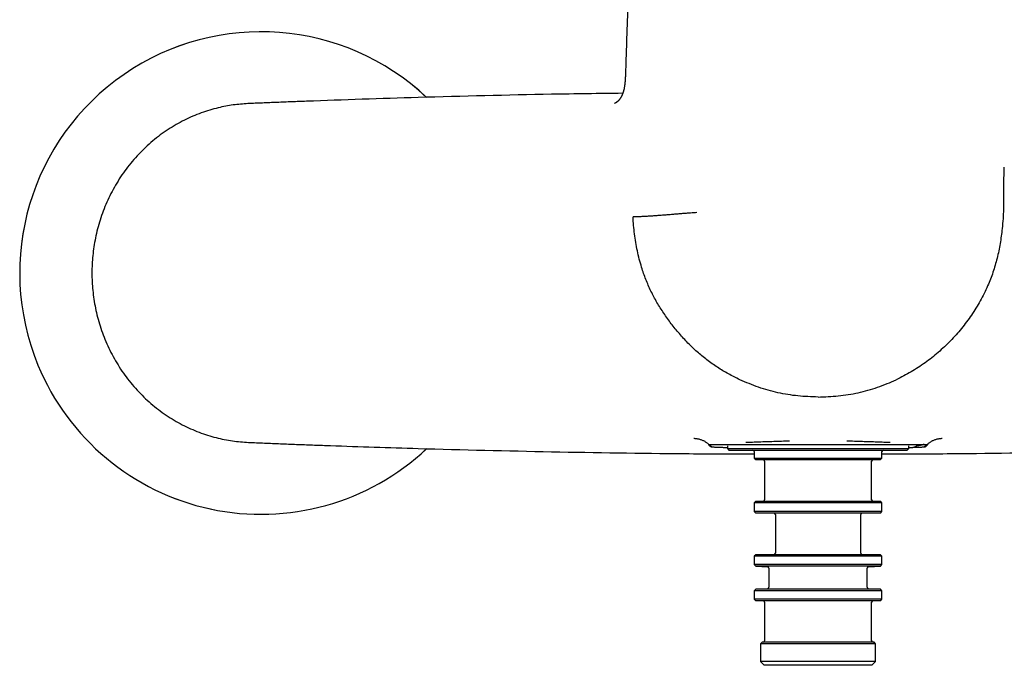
# Model space of a CAD drawing. Header units: millimetres. Extents: x 8 to 940, y 12 to 563.
# Tile 8 of 21: x 377 to 510, y 401 to 488. Entities that reach past the tile are written whole.
import ezdxf

# ---------------------------------------------------------------- set-up
doc = ezdxf.new("R2010")
doc.units = ezdxf.units.MM

msp = doc.modelspace()

# ---------------------------------------------------------------- linework, layer by layer
at = {"color": 7, "linetype": 'Continuous', "lineweight": 30}
for p, q in [((469.72, 430.41), (469.8, 430.41)), ((472.3, 430.24), (472.3, 429.86)), ((472.3, 429.86), (472.5, 429.66)), ((472.3, 429.86), (496.7, 429.86)), ((472.5, 429.66), (496.5, 429.66)), ((496.5, 429.66), (496.7, 429.86)), ((496.7, 429.86), (496.7, 430.24)), ((499.2, 430.41), (499.28, 430.41)), ((475.9, 429.46), (475.9, 428.56)), ((475.9, 428.56), (476.1, 428.36)), ((475.9, 428.56), (493.1, 428.56)), ((476.1, 428.36), (492.9, 428.36)), ((492.9, 428.36), (493.1, 428.56)), ((493.1, 428.56), (493.1, 429.46)), ((477.3, 428.16), (477.3, 422.96)), ((491.7, 422.96), (491.7, 428.16)), ((476.1, 422.76), (475.9, 422.56)), ((475.9, 422.56), (475.9, 421.36)), ((493.1, 422.56), (475.9, 422.56)), ((476.1, 422.76), (492.9, 422.76)), ((493.1, 422.56), (492.9, 422.76)), ((493.1, 421.36), (493.1, 422.56)), ((475.9, 421.36), (476.1, 421.16)), ((493.1, 421.36), (475.9, 421.36)), ((492.9, 421.16), (476.1, 421.16)), ((478.75, 420.96), (478.75, 415.76)), ((490.25, 415.76), (490.25, 420.96)), ((492.9, 421.16), (493.1, 421.36)), ((476.1, 415.56), (475.9, 415.36)), ((475.9, 415.36), (475.9, 414.23)), ((493.1, 415.36), (475.9, 415.36)), ((492.9, 415.56), (476.1, 415.56)), ((493.1, 415.36), (492.9, 415.56)), ((493.1, 414.23), (493.1, 415.36)), ((475.9, 414.23), (476.1, 414.02)), ((493.1, 414.23), (475.9, 414.23)), ((476.1, 414.02), (477.69, 413.94)), ((492.9, 414.02), (476.1, 414.02)), ((477.88, 413.74), (477.88, 411.18)), ((491.13, 411.18), (491.13, 413.74)), ((491.31, 413.94), (492.9, 414.02)), ((492.9, 414.02), (493.1, 414.23)), ((477.69, 410.98), (476.1, 410.9)), ((492.9, 410.9), (491.31, 410.98)), ((476.1, 410.9), (475.9, 410.69)), ((475.9, 410.69), (475.9, 409.56)), ((493.1, 410.69), (475.9, 410.69)), ((492.9, 410.9), (476.1, 410.9)), ((493.1, 410.69), (492.9, 410.9)), ((493.1, 409.56), (493.1, 410.69)), ((475.9, 409.56), (476.1, 409.36)), ((493.1, 409.56), (475.9, 409.56)), ((492.9, 409.36), (476.1, 409.36)), ((477.3, 409.16), (477.3, 403.96)), ((491.7, 403.96), (491.7, 409.16)), ((492.9, 409.36), (493.1, 409.56)), ((476.95, 403.76), (476.75, 403.56)), ((476.75, 403.56), (476.75, 401.16)), ((492.25, 403.56), (476.75, 403.56)), ((492.05, 403.76), (476.95, 403.76)), ((492.25, 403.56), (492.05, 403.76)), ((492.25, 401.16), (492.25, 403.56)), ((476.75, 401.16), (477.25, 400.66)), ((492.25, 401.16), (476.75, 401.16)), ((491.75, 400.66), (477.25, 400.66)), ((491.75, 400.66), (492.25, 401.16))]:
    msp.add_line(p, q, dxfattribs=at)
for centre, radius, start, end in [((409.5, 453.5), 32.5, 46.7187, 202.4483), ((409.5, 453.5), 32.5, 46.7119, 202.4483), ((409.5, 453.5), 32.5, 202.4483, 313.2858), ((409.5, 453.5), 32.5, 202.4483, 313.2806), ((475.7, 429.46), 0.2, 0, 90), ((493.3, 429.46), 0.2, 90, 180), ((477.1, 428.16), 0.2, 0, 90), ((491.9, 428.16), 0.2, 90, 180), ((477.1, 422.96), 0.2, 270, 0), ((491.9, 422.96), 0.2, 180, 270), ((478.55, 420.96), 0.2, 0, 90), ((490.45, 420.96), 0.2, 90, 180), ((478.55, 415.76), 0.2, 270, 0), ((490.45, 415.76), 0.2, 180, 270), ((477.68, 413.74), 0.2, 0, 87), ((491.32, 413.74), 0.2, 93, 180), ((477.68, 411.18), 0.2, 273, 0), ((491.32, 411.18), 0.2, 180, 267), ((477.1, 409.16), 0.2, 0, 90), ((491.9, 409.16), 0.2, 90, 180), ((477.1, 403.96), 0.2, 270, 0), ((491.9, 403.96), 0.2, 180, 270)]:
    msp.add_arc(centre, radius, start, end, dxfattribs=at)
for points, knots in [([(459.43, 501.63), (459.37, 500.57), (459.27, 498.43), (459.12, 495.23), (458.98, 492.03), (458.85, 488.82), (458.74, 485.62), (458.64, 482.84), (458.59, 481.13), (458.57, 480.48)], [0, 0, 0, 0, 0.151444, 0.302886, 0.454327, 0.605769, 0.757211, 0.908653, 1, 1, 1, 1]), ([(458.57, 480.49), (458.57, 480.45), (458.56, 480.37), (458.56, 480.23), (458.55, 480.08), (458.55, 479.95), (458.54, 479.82), (458.54, 479.71), (458.53, 479.61), (458.53, 479.52), (458.52, 479.44), (458.52, 479.37), (458.51, 479.31), (458.51, 479.26), (458.5, 479.23), (458.5, 479.2), (458.5, 479.18), (458.5, 479.17), (458.5, 479.15), (458.5, 479.13), (458.49, 479.09), (458.49, 479.05), (458.48, 478.99), (458.47, 478.92), (458.46, 478.84), (458.45, 478.75), (458.44, 478.66), (458.42, 478.55), (458.4, 478.43), (458.38, 478.32), (458.36, 478.24), (458.34, 478.19), (458.33, 478.14), (458.32, 478.1), (458.32, 478.08), (458.31, 478.06), (458.31, 478.03), (458.3, 478.01), (458.29, 477.98), (458.28, 477.93), (458.26, 477.88), (458.24, 477.83), (458.22, 477.77), (458.2, 477.71), (458.18, 477.66), (458.17, 477.62), (458.15, 477.57), (458.13, 477.52), (458.11, 477.47), (458.09, 477.43), (458.06, 477.38), (458.05, 477.35), (458.03, 477.31), (458.01, 477.28), (458, 477.25), (457.98, 477.21), (457.95, 477.17), (457.93, 477.14), (457.9, 477.09), (457.88, 477.05), (457.85, 477.01), (457.82, 476.97), (457.8, 476.95), (457.78, 476.92), (457.77, 476.9), (457.75, 476.87), (457.73, 476.85), (457.71, 476.83), (457.7, 476.81), (457.68, 476.79), (457.67, 476.77), (457.65, 476.75), (457.63, 476.73), (457.61, 476.71), (457.59, 476.69), (457.57, 476.67), (457.55, 476.66), (457.54, 476.64), (457.53, 476.64), (457.52, 476.63), (457.52, 476.62), (457.51, 476.62), (457.5, 476.61), (457.49, 476.6), (457.48, 476.59), (457.48, 476.59), (457.47, 476.58), (457.46, 476.58), (457.46, 476.57), (457.45, 476.56), (457.44, 476.55), (457.43, 476.55), (457.42, 476.54), (457.41, 476.53), (457.4, 476.52), (457.39, 476.52), (457.38, 476.51), (457.37, 476.5), (457.37, 476.5), (457.36, 476.49), (457.35, 476.49), (457.35, 476.48), (457.34, 476.48), (457.33, 476.47), (457.32, 476.46), (457.31, 476.46), (457.31, 476.45), (457.3, 476.45), (457.29, 476.44), (457.29, 476.44), (457.28, 476.43), (457.27, 476.43), (457.26, 476.42), (457.25, 476.42), (457.25, 476.41), (457.24, 476.41), (457.24, 476.41), (457.23, 476.4), (457.22, 476.4), (457.22, 476.4), (457.21, 476.39), (457.21, 476.39), (457.2, 476.39), (457.2, 476.38), (457.19, 476.38), (457.19, 476.38), (457.18, 476.38), (457.18, 476.37), (457.17, 476.37), (457.17, 476.37), (457.16, 476.37), (457.16, 476.36), (457.15, 476.36), (457.15, 476.36), (457.15, 476.36), (457.14, 476.35), (457.14, 476.35), (457.13, 476.35), (457.13, 476.35), (457.13, 476.35), (457.12, 476.34), (457.12, 476.34), (457.12, 476.34), (457.11, 476.34), (457.11, 476.34), (457.11, 476.34), (457.11, 476.34), (457.11, 476.34), (457.1, 476.34), (457.1, 476.33), (457.1, 476.33), (457.1, 476.33), (457.09, 476.33), (457.09, 476.33), (457.09, 476.33), (457.09, 476.33), (457.09, 476.33), (457.09, 476.33), (457.09, 476.33), (457.09, 476.33), (457.09, 476.33)], [0, 0, 0, 0, 0.012763, 0.031413, 0.048758, 0.06479, 0.079508, 0.092914, 0.105017, 0.115825, 0.125351, 0.133607, 0.140603, 0.146351, 0.15045, 0.153561, 0.155691, 0.15734, 0.15948, 0.162136, 0.165305, 0.172063, 0.179224, 0.186745, 0.197371, 0.20862, 0.220552, 0.233602, 0.24991, 0.267692, 0.275069, 0.282624, 0.289241, 0.294416, 0.297528, 0.299932, 0.302827, 0.306415, 0.310692, 0.317325, 0.324886, 0.332141, 0.341783, 0.35044, 0.358129, 0.365335, 0.372526, 0.379738, 0.388565, 0.39728, 0.405034, 0.411829, 0.417129, 0.423029, 0.42954, 0.436664, 0.444499, 0.453093, 0.461744, 0.472617, 0.482316, 0.490775, 0.49789, 0.503976, 0.510465, 0.517565, 0.525765, 0.530568, 0.535721, 0.541368, 0.547776, 0.554954, 0.562338, 0.571406, 0.579336, 0.586421, 0.593597, 0.598123, 0.602055, 0.605254, 0.608051, 0.611671, 0.615404, 0.619542, 0.623134, 0.626085, 0.628455, 0.631327, 0.634871, 0.639227, 0.644167, 0.648686, 0.652664, 0.657912, 0.662718, 0.667485, 0.67242, 0.676993, 0.682109, 0.686728, 0.690621, 0.693862, 0.697624, 0.702665, 0.70885, 0.7144, 0.71877, 0.722202, 0.726759, 0.732094, 0.738068, 0.744276, 0.750355, 0.755473, 0.758794, 0.761906, 0.765926, 0.770917, 0.776843, 0.782505, 0.787333, 0.791461, 0.795265, 0.798767, 0.801988, 0.805778, 0.810263, 0.815636, 0.821689, 0.827264, 0.832183, 0.837695, 0.842648, 0.847042, 0.851511, 0.856847, 0.861652, 0.866985, 0.872813, 0.879134, 0.885196, 0.890884, 0.895434, 0.89902, 0.902504, 0.906004, 0.90952, 0.913059, 0.916867, 0.924225, 0.932745, 0.942514, 0.953168, 0.963651, 0.973531, 0.98014, 0.985739, 0.990997, 0.996113, 1, 1, 1, 1]), ([(458.2, 477.71), (455, 477.67), (445.82, 477.55), (431.62, 477.18), (419.96, 476.8), (413.63, 476.56), (411.66, 476.48), (409.69, 476.4), (407.72, 476.33), (405.72, 476.17), (403.62, 475.76), (401.41, 475.1), (399.14, 474.12), (396.95, 472.86), (394.88, 471.33), (392.98, 469.54), (391.3, 467.54), (389.87, 465.36), (388.69, 463.06), (387.79, 460.67), (387.17, 458.26), (386.8, 455.87), (386.69, 453.5), (386.8, 451.14), (387.17, 448.74), (387.79, 446.34), (388.69, 443.95), (389.87, 441.65), (391.3, 439.47), (392.98, 437.46), (394.88, 435.68), (396.95, 434.15), (399.14, 432.89), (401.41, 431.91), (403.67, 431.23), (405.9, 430.8), (408.07, 430.67), (410.22, 430.59), (412.37, 430.5), (414.53, 430.41), (416.68, 430.33), (422.06, 430.14), (432.7, 429.79), (448.61, 429.41), (463.69, 429.17), (472.78, 429.14), (475.9, 429.13)], [0, 0, 0, 0, 0.051289, 0.147199, 0.22776, 0.238312, 0.248857, 0.259393, 0.269913, 0.280508, 0.291429, 0.304239, 0.317421, 0.330922, 0.344677, 0.358592, 0.372565, 0.386517, 0.400361, 0.413996, 0.427305, 0.440158, 0.452706, 0.465254, 0.478106, 0.491416, 0.50505, 0.518894, 0.532847, 0.546819, 0.560734, 0.574489, 0.58799, 0.601173, 0.613982, 0.625878, 0.637409, 0.648889, 0.660387, 0.671894, 0.683406, 0.694918, 0.758211, 0.854121, 0.950039, 1, 1, 1, 1]), ([(493.1, 429.13), (496.22, 429.14), (505.31, 429.17), (520.39, 429.41), (537.38, 429.82), (549.03, 430.21), (555.37, 430.45), (557.34, 430.52), (559.31, 430.61), (561.28, 430.68), (563.28, 430.84), (565.38, 431.25), (567.59, 431.91), (569.86, 432.89), (572.05, 434.15), (574.12, 435.68), (576.01, 437.46), (577.69, 439.47), (579.13, 441.65), (580.31, 443.95), (581.21, 446.34), (581.83, 448.74), (582.2, 451.14), (582.31, 453.5), (582.2, 455.87), (581.83, 458.26), (581.21, 460.67), (580.31, 463.06), (579.13, 465.36), (577.69, 467.54), (576.01, 469.54), (574.12, 471.33), (572.05, 472.86), (569.86, 474.12), (567.59, 475.1), (565.32, 475.78), (563.1, 476.21), (560.92, 476.34), (558.77, 476.42), (556.62, 476.51), (554.47, 476.59), (552.32, 476.67), (546.94, 476.87), (536.3, 477.21), (523.17, 477.55), (513.99, 477.67), (510.79, 477.71)], [0, 0, 0, 0, 0.049953, 0.145871, 0.241782, 0.322342, 0.332894, 0.34344, 0.353975, 0.364495, 0.37509, 0.386012, 0.398821, 0.412003, 0.425505, 0.43926, 0.453175, 0.467147, 0.4811, 0.494943, 0.508578, 0.521887, 0.53474, 0.547288, 0.559836, 0.572689, 0.585998, 0.599633, 0.613477, 0.627429, 0.641402, 0.655317, 0.669072, 0.682573, 0.695756, 0.708565, 0.720461, 0.731991, 0.743472, 0.754969, 0.766477, 0.777989, 0.789501, 0.852794, 0.948704, 1, 1, 1, 1]), ([(509.53, 467.74), (509.52, 467.37), (509.48, 466.6), (509.47, 465.44), (509.47, 464.29), (509.48, 463.17), (509.47, 462.03), (509.41, 460.79), (509.27, 459.26), (509.03, 457.47), (508.63, 455.5), (508.07, 453.59), (507.32, 451.66), (506.36, 449.73), (505.17, 447.81), (503.83, 446.01), (502.33, 444.33), (500.69, 442.78), (498.92, 441.39), (497.04, 440.14), (495.7, 439.47), (495.03, 439.13)], [0, 0, 0, 0, 0.032783, 0.067699, 0.101224, 0.133345, 0.165995, 0.201559, 0.241537, 0.300677, 0.359739, 0.417253, 0.474688, 0.54052, 0.606202, 0.671828, 0.737453, 0.803098, 0.868746, 0.934377, 1, 1, 1, 1]), ([(468.19, 461.64), (468.05, 461.63), (467.76, 461.61), (467.33, 461.58), (466.87, 461.54), (466.38, 461.51), (465.86, 461.46), (465.32, 461.42), (464.74, 461.37), (464.15, 461.32), (463.55, 461.28), (462.94, 461.23), (462.34, 461.19), (461.76, 461.15), (461.19, 461.12), (460.64, 461.09), (460.1, 461.07), (459.75, 461.05), (459.58, 461.05)], [0, 0, 0, 0, 0.056675, 0.114719, 0.174921, 0.237579, 0.302595, 0.36956, 0.437833, 0.506627, 0.575092, 0.642409, 0.707874, 0.77098, 0.831487, 0.889471, 0.945366, 1, 1, 1, 1]), ([(473.97, 439.13), (473.45, 439.38), (472.42, 439.89), (470.94, 440.79), (469.53, 441.78), (468.2, 442.87), (466.97, 444.06), (465.81, 445.33), (464.72, 446.66), (463.71, 448.06), (462.79, 449.53), (461.98, 451.05), (461.29, 452.63), (460.66, 454.45), (460.13, 456.49), (459.75, 458.76), (459.63, 460.28), (459.58, 461.05)], [0, 0, 0, 0, 0.0626322, 0.125277, 0.1878205, 0.2501832, 0.3123373, 0.3746313, 0.4371295, 0.4997107, 0.5623048, 0.6249008, 0.6875031, 0.7500055, 0.833317, 0.9166822, 1, 1, 1, 1]), ([(484.5, 436.8), (483.59, 436.83), (481.78, 436.88), (479.09, 437.34), (476.47, 438.05), (474.8, 438.77), (473.97, 439.13)], [0, 0, 0, 0, 0.250051, 0.500129, 0.750082, 1, 1, 1, 1]), ([(484.5, 436.8), (485.41, 436.83), (487.22, 436.89), (489.9, 437.34), (492.53, 438.05), (494.2, 438.77), (495.03, 439.13)], [0, 0, 0, 0, 0.249997, 0.499993, 0.749983, 1, 1, 1, 1]), ([(469.8, 430.41), (469.75, 430.45), (469.66, 430.53), (469.51, 430.64), (469.36, 430.74), (469.2, 430.83), (469.04, 430.92), (468.86, 430.99), (468.69, 431.05), (468.51, 431.1), (468.33, 431.14), (468.15, 431.17), (467.97, 431.19), (467.85, 431.19), (467.79, 431.19)], [0, 0, 0, 0, 0.082338, 0.165377, 0.248969, 0.332959, 0.417188, 0.501494, 0.585714, 0.669686, 0.753252, 0.836257, 0.918553, 1, 1, 1, 1]), ([(501.21, 431.19), (501.15, 431.19), (501.03, 431.19), (500.85, 431.17), (500.67, 431.14), (500.49, 431.1), (500.31, 431.05), (500.14, 430.99), (499.96, 430.92), (499.8, 430.83), (499.64, 430.74), (499.49, 430.64), (499.34, 430.53), (499.25, 430.45), (499.2, 430.41)], [0, 0, 0, 0, 0.081447, 0.163743, 0.246748, 0.330314, 0.414286, 0.498506, 0.582812, 0.667041, 0.751031, 0.834623, 0.917662, 1, 1, 1, 1]), ([(469.72, 430.41), (469.74, 430.39), (469.77, 430.36), (469.82, 430.3), (469.87, 430.25), (469.89, 430.23)], [0, 0, 0, 0, 0.333391, 0.666703, 1, 1, 1, 1]), ([(469.8, 430.41), (469.8, 430.41), (469.8, 430.41), (469.82, 430.41), (469.85, 430.41), (469.89, 430.41), (469.94, 430.41), (469.99, 430.41), (470.06, 430.41), (470.14, 430.41), (470.2, 430.41), (470.23, 430.41)], [0, 0, 0, 0, 0.112007, 0.223983, 0.335968, 0.447993, 0.560022, 0.670018, 0.779986, 0.889974, 1, 1, 1, 1]), ([(469.8, 430.41), (469.83, 430.38), (469.9, 430.32), (470.01, 430.24), (470.1, 430.16), (470.17, 430.11), (470.2, 430.09)], [0, 0, 0, 0, 0.280212, 0.560286, 0.780214, 1, 1, 1, 1]), ([(469.89, 430.23), (469.89, 430.23), (469.9, 430.22), (469.9, 430.22), (469.91, 430.21), (469.93, 430.2), (469.94, 430.19), (469.95, 430.18), (469.97, 430.17), (469.98, 430.16), (470, 430.15), (470.01, 430.14), (470.02, 430.14), (470.03, 430.13), (470.04, 430.13), (470.06, 430.12), (470.08, 430.11), (470.11, 430.1), (470.14, 430.09), (470.17, 430.09), (470.19, 430.09), (470.2, 430.09)], [0, 0, 0, 0, 0.029858, 0.063198, 0.100021, 0.140325, 0.184112, 0.231381, 0.288334, 0.343455, 0.392936, 0.43396, 0.466526, 0.490635, 0.523041, 0.571673, 0.670906, 0.763354, 0.849017, 0.927899, 1, 1, 1, 1]), ([(470.2, 430.09), (470.24, 430.08), (470.32, 430.08), (470.46, 430.07), (470.61, 430.06), (470.77, 430.06), (470.94, 430.05), (471.13, 430.04), (471.32, 430.04), (471.52, 430.03), (471.66, 430.03), (471.73, 430.02)], [0, 0, 0, 0, 0.1120002, 0.2240003, 0.3359998, 0.4479991, 0.5599987, 0.669999, 0.7799995, 0.8899998, 1, 1, 1, 1]), ([(470.23, 430.41), (470.33, 430.41), (470.54, 430.41), (470.99, 430.41), (471.51, 430.41), (472.13, 430.41), (472.83, 430.41), (473.61, 430.41), (474.47, 430.41), (475.4, 430.41), (476.4, 430.41), (477.45, 430.41), (478.55, 430.41), (479.69, 430.41), (480.87, 430.41), (482.06, 430.41), (483.28, 430.41), (484.5, 430.41), (485.72, 430.41), (486.93, 430.41), (488.13, 430.41), (489.3, 430.41), (490.44, 430.41), (491.54, 430.41), (492.6, 430.41), (493.59, 430.41), (494.52, 430.41), (495.38, 430.41), (496.16, 430.41), (496.82, 430.41), (497.37, 430.41), (497.82, 430.41), (498.19, 430.41), (498.5, 430.41), (498.68, 430.41), (498.77, 430.41)], [0, 0, 0, 0, 0.0312014, 0.0624059, 0.0936112, 0.1248166, 0.1560236, 0.1872324, 0.2184389, 0.2496592, 0.2808677, 0.3120858, 0.3433322, 0.3746025, 0.4058876, 0.4371983, 0.4685383, 0.4998959, 0.531253, 0.5625926, 0.5939047, 0.6251929, 0.6564665, 0.6877135, 0.718929, 0.7501431, 0.7813898, 0.8126385, 0.8438561, 0.8750907, 0.9001015, 0.9251024, 0.9500508, 0.9750022, 1, 1, 1, 1]), ([(471.73, 430.02), (471.81, 430.02), (471.96, 430.02), (472.15, 430.01), (472.27, 430.01), (472.3, 430.01)], [0, 0, 0, 0, 0.414023, 0.827912, 1, 1, 1, 1]), ([(480.65, 430.86), (480.29, 430.85), (479.58, 430.83), (478.53, 430.79), (477.52, 430.76), (476.56, 430.72), (475.64, 430.69), (475.07, 430.66), (474.79, 430.65)], [0, 0, 0, 0, 0.1668411, 0.3336411, 0.5003636, 0.6669881, 0.8335273, 1, 1, 1, 1]), ([(494.21, 430.65), (493.93, 430.66), (493.36, 430.69), (492.44, 430.72), (491.48, 430.76), (490.47, 430.79), (489.42, 430.83), (488.71, 430.85), (488.35, 430.86)], [0, 0, 0, 0, 0.1664727, 0.3330119, 0.4996364, 0.6663589, 0.8331589, 1, 1, 1, 1]), ([(496.7, 430.01), (496.74, 430.01), (496.86, 430.01), (497.05, 430.02), (497.19, 430.02), (497.27, 430.02)], [0, 0, 0, 0, 0.186608, 0.59319, 1, 1, 1, 1]), ([(498.77, 430.41), (498.63, 430.37), (498.35, 430.31), (497.96, 430.21), (497.6, 430.11), (497.38, 430.05), (497.27, 430.02)], [0, 0, 0, 0, 0.280091, 0.560124, 0.780093, 1, 1, 1, 1]), ([(497.27, 430.02), (497.34, 430.03), (497.48, 430.03), (497.69, 430.04), (497.88, 430.04), (498.07, 430.05), (498.24, 430.06), (498.4, 430.06), (498.54, 430.07), (498.68, 430.08), (498.76, 430.08), (498.8, 430.09)], [0, 0, 0, 0, 0.112, 0.2240003, 0.3360006, 0.4480007, 0.5600003, 0.6699997, 0.7799994, 0.8899997, 1, 1, 1, 1]), ([(498.77, 430.41), (498.81, 430.41), (498.9, 430.41), (499.01, 430.41), (499.1, 430.41), (499.15, 430.41), (499.19, 430.41), (499.2, 430.41), (499.2, 430.41)], [0, 0, 0, 0, 0.166694, 0.333347, 0.499997, 0.666684, 0.833347, 1, 1, 1, 1]), ([(499.2, 430.41), (499.17, 430.38), (499.1, 430.32), (498.99, 430.24), (498.9, 430.16), (498.83, 430.11), (498.8, 430.09)], [0, 0, 0, 0, 0.280212, 0.560286, 0.780214, 1, 1, 1, 1]), ([(498.8, 430.09), (498.82, 430.09), (498.85, 430.09), (498.9, 430.1), (498.95, 430.12), (498.99, 430.14), (499.03, 430.16), (499.06, 430.19), (499.09, 430.21), (499.11, 430.23), (499.11, 430.23)], [0, 0, 0, 0, 0.141967, 0.284081, 0.426043, 0.55693, 0.687897, 0.819107, 0.950403, 1, 1, 1, 1]), ([(499.28, 430.41), (499.26, 430.39), (499.23, 430.36), (499.18, 430.3), (499.13, 430.25), (499.11, 430.23)], [0, 0, 0, 0, 0.333391, 0.666703, 1, 1, 1, 1])]:
    msp.add_open_spline(points, degree=3, knots=knots, dxfattribs=at)

doc.saveas('drawing.dxf')
